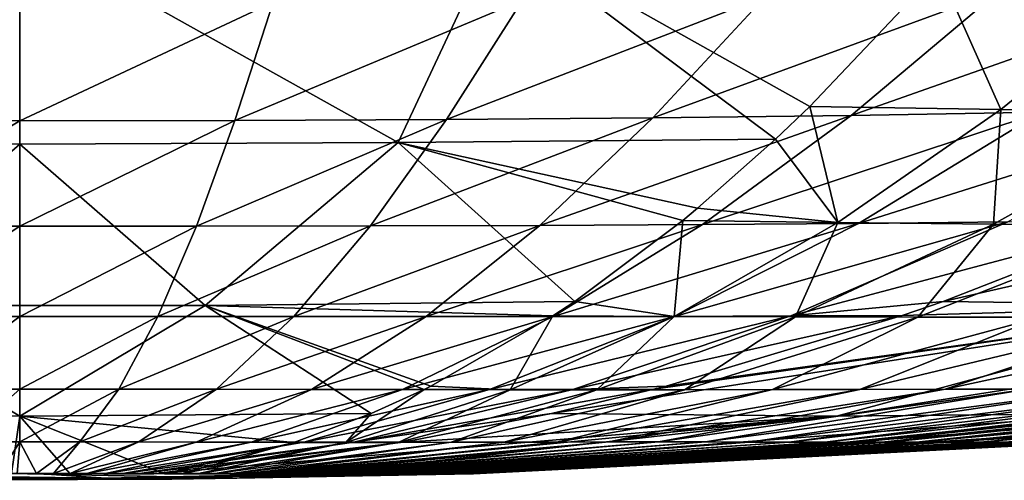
# Model space of a CAD drawing. Header units: metres. Extents: x -109 to 109, y -63 to 140.
# Tile 12 of 256: x -76.5 to -72.13, y -33.4 to -31.35. Entities that reach past the tile are written whole.
import ezdxf

# ---------------------------------------------------------------- set-up
doc = ezdxf.new("R2010")
doc.units = ezdxf.units.M
doc.layers.add('solid_502308_SW0001', color=7, linetype='CONTINUOUS')

msp = doc.modelspace()

# ---------------------------------------------------------------- linework, layer by layer
at = {"layer": 'solid_502308_SW0001'}
for points in [[(-78.179863, -31.896368, 14.540658), (-76.500145, -30.955753, 18.618933), (-78.618637, -30.955963, 18.606911)], [(-78.179863, -31.896368, 14.540658), (-76.499985, -31.90353, 14.540658), (-76.500145, -30.955753, 18.618933)], [(-74.820099, -31.896368, 14.540658), (-74.381561, -30.955963, 18.606911), (-76.500145, -30.955753, 18.618933)], [(-76.499985, -31.90353, 14.540658), (-74.820099, -31.896368, 14.540658), (-76.500145, -30.955753, 18.618933)], [(-74.820099, -31.896368, 14.540658), (-73.145096, -31.882048, 14.504837), (-74.381561, -30.955963, 18.606911)], [(-74.381561, -30.955963, 18.606911), (-72.992218, -31.735722, 15.215631), (-72.420677, -31.13056, 17.87216)], [(-74.381561, -30.955963, 18.606911), (-73.145096, -31.882048, 14.504837), (-72.992218, -31.735722, 15.215631)], [(-72.992218, -31.735722, 15.215631), (-72.144623, -31.749512, 15.069308), (-72.420677, -31.13056, 17.87216)], [(-72.144623, -31.749512, 15.069308), (-71.42485, -31.165537, 17.676636), (-72.420677, -31.13056, 17.87216)], [(-72.809753, -31.775824, -15.391794), (-72.152588, -31.222719, -18.046915), (-71.15892, -31.193497, -17.700825)], [(-71.966469, -31.762043, -15.101336), (-72.809753, -31.775824, -15.391794), (-71.15892, -31.193497, -17.700825)], [(-72.144623, -31.749512, 15.069308), (-71.299171, -31.766775, 14.858978), (-71.42485, -31.165537, 17.676636)], [(-74.605286, -31.793583, -15.810941), (-74.267982, -31.262918, -18.546381), (-73.19017, -31.245996, -18.332981)], [(-73.690414, -31.78627, -15.631863), (-74.605286, -31.793583, -15.810941), (-73.19017, -31.245996, -18.332981)], [(-73.690414, -31.78627, -15.631863), (-73.19017, -31.245996, -18.332981), (-72.152588, -31.222719, -18.046915)], [(-72.809753, -31.775824, -15.391794), (-73.690414, -31.78627, -15.631863), (-72.152588, -31.222719, -18.046915)], [(-77.454239, -31.797915, -15.921333), (-77.624054, -31.273186, -18.677942), (-76.500015, -31.27663, -18.722507)], [(-76.500031, -31.799347, -15.958733), (-77.454239, -31.797915, -15.921333), (-76.500015, -31.27663, -18.722507)], [(-76.500031, -31.799347, -15.958733), (-76.500015, -31.27663, -18.722507), (-75.375969, -31.273186, -18.677946)], [(-75.54583, -31.797915, -15.921342), (-76.500031, -31.799347, -15.958733), (-75.375969, -31.273186, -18.677946)], [(-75.54583, -31.797915, -15.921342), (-75.375969, -31.273186, -18.677946), (-74.267982, -31.262918, -18.546381)], [(-74.605286, -31.793583, -15.810941), (-75.54583, -31.797915, -15.921342), (-74.267982, -31.262918, -18.546381)], [(-74.191666, -32.264248, -12.920967), (-73.690414, -31.78627, -15.631863), (-72.809753, -31.775824, -15.391794)], [(-73.468903, -32.260872, -12.725617), (-74.191666, -32.264248, -12.920967), (-72.809753, -31.775824, -15.391794)], [(-73.468903, -32.260872, -12.725617), (-72.809753, -31.775824, -15.391794), (-71.966469, -31.762043, -15.101336)], [(-72.777367, -32.255802, -12.489282), (-73.468903, -32.260872, -12.725617), (-71.966469, -31.762043, -15.101336)], [(-73.145096, -31.882048, 14.504837), (-72.868591, -32.251781, 12.447563), (-72.992218, -31.735722, 15.215631)], [(-72.868591, -32.251781, 12.447563), (-72.144623, -31.749512, 15.069308), (-72.992218, -31.735722, 15.215631)], [(-72.868591, -32.251781, 12.447563), (-72.176918, -32.259029, 12.273681), (-72.144623, -31.749512, 15.069308)], [(-72.777367, -32.255802, -12.489282), (-71.966469, -31.762043, -15.101336), (-71.157555, -31.744663, -14.773999)], [(-72.11454, -32.248501, -12.222968), (-72.777367, -32.255802, -12.489282), (-71.157555, -31.744663, -14.773999)], [(-72.176918, -32.259029, 12.273681), (-71.299171, -31.766775, 14.858978), (-72.144623, -31.749512, 15.069308)], [(-72.176918, -32.259029, 12.273681), (-71.479637, -32.264057, 12.058734), (-71.299171, -31.766775, 14.858978)], [(-77.284279, -32.267509, -13.156522), (-77.454239, -31.797915, -15.921333), (-76.500031, -31.799347, -15.958733)], [(-76.500053, -32.267868, -13.186961), (-77.284279, -32.267509, -13.156522), (-76.500031, -31.799347, -15.958733)], [(-76.500053, -32.267868, -13.186961), (-76.500031, -31.799347, -15.958733), (-75.54583, -31.797915, -15.921342)], [(-75.715828, -32.267506, -13.156535), (-76.500053, -32.267868, -13.186961), (-75.54583, -31.797915, -15.921342)], [(-75.715828, -32.267506, -13.156535), (-75.54583, -31.797915, -15.921342), (-74.605286, -31.793583, -15.810941)], [(-74.943024, -32.266357, -13.066693), (-75.715828, -32.267506, -13.156535), (-74.605286, -31.793583, -15.810941)], [(-74.943024, -32.266357, -13.066693), (-74.605286, -31.793583, -15.810941), (-73.690414, -31.78627, -15.631863)], [(-74.191666, -32.264248, -12.920967), (-74.943024, -32.266357, -13.066693), (-73.690414, -31.78627, -15.631863)], [(-77.32206, -32.619839, 10.388808), (-76.499985, -31.90353, 14.540658), (-78.179863, -31.896368, 14.540658)], [(-75.677925, -32.619839, 10.388808), (-76.499985, -31.90353, 14.540658), (-77.32206, -32.619839, 10.388808)], [(-75.677925, -32.619839, 10.388808), (-74.820099, -31.896368, 14.540658), (-76.499985, -31.90353, 14.540658)], [(-75.677925, -32.619839, 10.388808), (-74.036102, -32.601997, 10.363695), (-74.820099, -31.896368, 14.540658)], [(-74.820099, -31.896368, 14.540658), (-73.490883, -32.188446, 12.897442), (-73.145096, -31.882048, 14.504837)], [(-74.820099, -31.896368, 14.540658), (-73.556213, -32.242489, 12.59384), (-73.490883, -32.188446, 12.897442)], [(-74.820099, -31.896368, 14.540658), (-74.036102, -32.601997, 10.363695), (-73.556213, -32.242489, 12.59384)], [(-73.145096, -31.882048, 14.504837), (-73.490883, -32.188446, 12.897442), (-72.868591, -32.251781, 12.447563)], [(-72.401711, -32.601997, -9.832635), (-69.312279, -31.896368, -12.751047), (-71.058685, -32.619839, -8.887911)], [(-71.471153, -32.239105, -11.936899), (-69.312279, -31.896368, -12.751047), (-72.401711, -32.601997, -9.832635)], [(-73.490883, -32.188446, 12.897442), (-73.556213, -32.242489, 12.59384), (-72.868591, -32.251781, 12.447563)], [(-74.132568, -32.669296, -10.049769), (-73.468903, -32.260872, -12.725617), (-72.777367, -32.255802, -12.489282)], [(-73.593445, -32.668396, -9.866408), (-74.132568, -32.669296, -10.049769), (-72.777367, -32.255802, -12.489282)], [(-74.036102, -32.601997, 10.363695), (-73.595108, -32.668228, 9.812778), (-73.556213, -32.242489, 12.59384)], [(-73.595108, -32.668228, 9.812778), (-72.868591, -32.251781, 12.447563), (-73.556213, -32.242489, 12.59384)], [(-73.595108, -32.668228, 9.812778), (-73.056816, -32.670361, 9.676639), (-72.868591, -32.251781, 12.447563)], [(-73.593445, -32.668396, -9.866408), (-72.777367, -32.255802, -12.489282), (-72.11454, -32.248501, -12.222968)], [(-73.077156, -32.666241, -9.659835), (-73.593445, -32.668396, -9.866408), (-72.11454, -32.248501, -12.222968)], [(-73.077156, -32.666241, -9.659835), (-71.471153, -32.239105, -11.936899), (-72.401711, -32.601997, -9.832635)], [(-73.077156, -32.666241, -9.659835), (-72.11454, -32.248501, -12.222968), (-71.471153, -32.239105, -11.936899)], [(-73.056816, -32.670361, 9.676639), (-72.176918, -32.259029, 12.273681), (-72.868591, -32.251781, 12.447563)], [(-77.112999, -32.669079, -10.384158), (-77.284279, -32.267509, -13.156522), (-76.500053, -32.267868, -13.186961)], [(-76.500076, -32.668983, -10.407783), (-77.112999, -32.669079, -10.384158), (-76.500053, -32.267868, -13.186961)], [(-76.500076, -32.668983, -10.407783), (-76.500053, -32.267868, -13.186961), (-75.715828, -32.267506, -13.156535)], [(-75.887146, -32.669079, -10.38417), (-76.500076, -32.668983, -10.407783), (-75.715828, -32.267506, -13.156535)], [(-75.887146, -32.669079, -10.38417), (-75.715828, -32.267506, -13.156535), (-74.943024, -32.266357, -13.066693)], [(-75.28331, -32.669292, -10.314445), (-75.887146, -32.669079, -10.38417), (-74.943024, -32.266357, -13.066693)], [(-75.28331, -32.669292, -10.314445), (-74.943024, -32.266357, -13.066693), (-74.191666, -32.264248, -12.920967)], [(-74.696548, -32.669464, -10.201354), (-75.28331, -32.669292, -10.314445), (-74.191666, -32.264248, -12.920967)], [(-74.696548, -32.669464, -10.201354), (-74.191666, -32.264248, -12.920967), (-73.468903, -32.260872, -12.725617)], [(-74.132568, -32.669296, -10.049769), (-74.696548, -32.669464, -10.201354), (-73.468903, -32.260872, -12.725617)], [(-73.056816, -32.670361, 9.676639), (-72.513702, -32.671253, 9.508341), (-72.176918, -32.259029, 12.273681)], [(-72.513702, -32.671253, 9.508341), (-71.479637, -32.264057, 12.058734), (-72.176918, -32.259029, 12.273681)], [(-72.513702, -32.671253, 9.508341), (-71.969154, -32.671406, 9.299785), (-71.479637, -32.264057, 12.058734)], [(-75.677925, -32.619839, 10.388808), (-74.133087, -32.666649, 9.912827), (-74.036102, -32.601997, 10.363695)], [(-74.036102, -32.601997, 10.363695), (-74.133087, -32.666649, 9.912827), (-73.595108, -32.668228, 9.812778)], [(-73.077156, -32.666241, -9.659835), (-72.401711, -32.601997, -9.832635), (-72.582352, -32.664646, -9.424222)], [(-72.582352, -32.664646, -9.424222), (-72.401711, -32.601997, -9.832635), (-71.058685, -32.619839, -8.887911)], [(-77.32206, -32.619839, 10.388808), (-78.06028, -33.099655, 6.163929), (-76.5, -33.111244, 6.169034)], [(-75.677925, -32.619839, 10.388808), (-77.32206, -32.619839, 10.388808), (-76.5, -33.111244, 6.169034)], [(-75.677925, -32.619839, 10.388808), (-76.5, -33.111244, 6.169034), (-74.939705, -33.099651, 6.163992)], [(-75.677925, -32.619839, 10.388808), (-74.675255, -32.978241, 7.393009), (-74.133087, -32.666649, 9.912827)], [(-75.677925, -32.619839, 10.388808), (-74.705711, -32.99324, 7.25149), (-74.675255, -32.978241, 7.393009)], [(-75.677925, -32.619839, 10.388808), (-74.939705, -33.099651, 6.163992), (-74.705711, -32.99324, 7.25149)], [(-71.058685, -32.619839, -8.887911), (-72.87394, -33.111244, -4.990835), (-74.139206, -33.099651, -5.903872)], [(-71.058685, -32.619839, -8.887911), (-74.139206, -33.099651, -5.903872), (-73.685364, -32.992245, -6.930109)], [(-73.630753, -32.978245, -7.053607), (-71.058685, -32.619839, -8.887911), (-73.685364, -32.992245, -6.930109)], [(-73.630753, -32.978245, -7.053607), (-72.582352, -32.664646, -9.424222), (-71.058685, -32.619839, -8.887911)], [(-69.728554, -32.619839, -7.921515), (-71.614655, -33.099659, -4.069597), (-72.87394, -33.111244, -4.990835)], [(-71.058685, -32.619839, -8.887911), (-69.728554, -32.619839, -7.921515), (-72.87394, -33.111244, -4.990835)], [(-76.940109, -32.991245, -7.604475), (-77.112999, -32.669079, -10.384158), (-76.500076, -32.668983, -10.407783)], [(-76.500076, -32.991066, -7.621375), (-76.940109, -32.991245, -7.604475), (-76.500076, -32.668983, -10.407783)], [(-76.500076, -32.991066, -7.621375), (-76.500076, -32.668983, -10.407783), (-75.887146, -32.669079, -10.38417)], [(-76.060036, -32.991245, -7.604482), (-76.500076, -32.991066, -7.621375), (-75.887146, -32.669079, -10.38417)], [(-76.060036, -32.991245, -7.604482), (-75.887146, -32.669079, -10.38417), (-75.28331, -32.669292, -10.314445)], [(-75.626617, -32.991737, -7.554605), (-76.060036, -32.991245, -7.604482), (-75.28331, -32.669292, -10.314445)], [(-75.626617, -32.991737, -7.554605), (-75.28331, -32.669292, -10.314445), (-74.696548, -32.669464, -10.201354)], [(-75.205612, -32.992432, -7.473715), (-75.626617, -32.991737, -7.554605), (-74.696548, -32.669464, -10.201354)], [(-75.205612, -32.992432, -7.473715), (-74.696548, -32.669464, -10.201354), (-74.132568, -32.669296, -10.049769)], [(-74.801163, -32.993137, -7.365303), (-75.205612, -32.992432, -7.473715), (-74.132568, -32.669296, -10.049769)], [(-74.801163, -32.993137, -7.365303), (-74.132568, -32.669296, -10.049769), (-73.593445, -32.668396, -9.866408)], [(-74.414772, -32.993587, -7.234187), (-74.801163, -32.993137, -7.365303), (-73.593445, -32.668396, -9.866408)], [(-74.675255, -32.978241, 7.393009), (-74.323395, -32.994438, 7.166739), (-74.133087, -32.666649, 9.912827)], [(-74.414772, -32.993587, -7.234187), (-73.593445, -32.668396, -9.866408), (-73.077156, -32.666241, -9.659835)], [(-74.044975, -32.993446, -7.086507), (-74.414772, -32.993587, -7.234187), (-73.077156, -32.666241, -9.659835)], [(-74.323395, -32.994438, 7.166739), (-73.595108, -32.668228, 9.812778), (-74.133087, -32.666649, 9.912827)], [(-74.323395, -32.994438, 7.166739), (-73.937958, -32.994579, 7.068989), (-73.595108, -32.668228, 9.812778)], [(-74.044975, -32.993446, -7.086507), (-72.582352, -32.664646, -9.424222), (-73.630753, -32.978245, -7.053607)], [(-74.044975, -32.993446, -7.086507), (-73.077156, -32.666241, -9.659835), (-72.582352, -32.664646, -9.424222)], [(-73.937958, -32.994579, 7.068989), (-73.056816, -32.670361, 9.676639), (-73.595108, -32.668228, 9.812778)], [(-73.937958, -32.994579, 7.068989), (-73.548843, -32.994125, 6.948121), (-73.056816, -32.670361, 9.676639)], [(-73.548843, -32.994125, 6.948121), (-72.513702, -32.671253, 9.508341), (-73.056816, -32.670361, 9.676639)], [(-73.548843, -32.994125, 6.948121), (-73.158455, -32.99342, 6.798306), (-72.513702, -32.671253, 9.508341)], [(-73.158455, -32.99342, 6.798306), (-71.969154, -32.671406, 9.299785), (-72.513702, -32.671253, 9.508341)], [(-73.158455, -32.99342, 6.798306), (-72.770851, -32.992725, 6.616542), (-71.969154, -32.671406, 9.299785)], [(-72.770851, -32.992725, 6.616542), (-71.428795, -32.67123, 9.046769), (-71.969154, -32.671406, 9.299785)], [(-72.770851, -32.992725, 6.616542), (-72.391418, -32.992233, 6.402431), (-71.428795, -32.67123, 9.046769)], [(-72.391418, -32.992233, 6.402431), (-70.900093, -32.671013, 8.748696), (-71.428795, -32.67123, 9.046769)], [(-72.391418, -32.992233, 6.402431), (-72.026009, -32.992054, 6.157793), (-70.900093, -32.671013, 8.748696)], [(-76.766037, -33.225819, -4.817811), (-76.940109, -32.991245, -7.604475), (-76.500076, -32.991066, -7.621375)], [(-76.500038, -33.225716, -4.828022), (-76.766037, -33.225819, -4.817811), (-76.500076, -32.991066, -7.621375)], [(-76.500038, -33.225716, -4.828022), (-76.500076, -32.991066, -7.621375), (-76.060036, -32.991245, -7.604482)], [(-76.234039, -33.225819, -4.817829), (-76.500038, -33.225716, -4.828022), (-76.060036, -32.991245, -7.604482)], [(-76.234039, -33.225819, -4.817829), (-76.060036, -32.991245, -7.604482), (-75.626617, -32.991737, -7.554605)], [(-75.972061, -33.226109, -4.787721), (-76.234039, -33.225819, -4.817829), (-75.626617, -32.991737, -7.554605)], [(-75.972061, -33.226109, -4.787721), (-75.626617, -32.991737, -7.554605), (-75.205612, -32.992432, -7.473715)], [(-75.717636, -33.22654, -4.738888), (-75.972061, -33.226109, -4.787721), (-75.205612, -32.992432, -7.473715)], [(-75.717636, -33.22654, -4.738888), (-75.205612, -32.992432, -7.473715), (-74.801163, -32.993137, -7.365303)], [(-75.473282, -33.227024, -4.673444), (-75.717636, -33.22654, -4.738888), (-74.801163, -32.993137, -7.365303)], [(-75.473282, -33.227024, -4.673444), (-74.801163, -32.993137, -7.365303), (-74.414772, -32.993587, -7.234187)], [(-75.239914, -33.227459, -4.594302), (-75.473282, -33.227024, -4.673444), (-74.414772, -32.993587, -7.234187)], [(-75.239914, -33.227459, -4.594302), (-74.414772, -32.993587, -7.234187), (-74.044975, -32.993446, -7.086507)], [(-75.016624, -33.227688, -4.505179), (-75.239914, -33.227459, -4.594302), (-74.044975, -32.993446, -7.086507)], [(-75.053276, -33.228016, 4.512017), (-74.323395, -32.994438, 7.166739), (-74.705711, -32.99324, 7.25149)], [(-74.939705, -33.099651, 6.163992), (-75.053276, -33.228016, 4.512017), (-74.705711, -32.99324, 7.25149)], [(-75.053276, -33.228016, 4.512017), (-74.820511, -33.227783, 4.45294), (-74.323395, -32.994438, 7.166739)], [(-75.016624, -33.227688, -4.505179), (-73.685364, -32.992245, -6.930109), (-74.139206, -33.099651, -5.903872)], [(-75.016624, -33.227688, -4.505179), (-74.044975, -32.993446, -7.086507), (-73.685364, -32.992245, -6.930109)], [(-74.820511, -33.227783, 4.45294), (-73.937958, -32.994579, 7.068989), (-74.323395, -32.994438, 7.166739)], [(-74.820511, -33.227783, 4.45294), (-74.585464, -33.227352, 4.379879), (-73.937958, -32.994579, 7.068989)], [(-74.675255, -32.978241, 7.393009), (-74.705711, -32.99324, 7.25149), (-74.323395, -32.994438, 7.166739)], [(-74.585464, -33.227352, 4.379879), (-73.548843, -32.994125, 6.948121), (-73.937958, -32.994579, 7.068989)], [(-74.585464, -33.227352, 4.379879), (-74.349579, -33.226868, 4.289301), (-73.548843, -32.994125, 6.948121)], [(-74.349579, -33.226868, 4.289301), (-73.158455, -32.99342, 6.798306), (-73.548843, -32.994125, 6.948121)], [(-74.349579, -33.226868, 4.289301), (-74.115318, -33.226437, 4.179388), (-73.158455, -32.99342, 6.798306)], [(-74.115318, -33.226437, 4.179388), (-72.770851, -32.992725, 6.616542), (-73.158455, -32.99342, 6.798306)], [(-74.115318, -33.226437, 4.179388), (-73.885941, -33.226147, 4.049908), (-72.770851, -32.992725, 6.616542)], [(-74.044975, -32.993446, -7.086507), (-73.630753, -32.978245, -7.053607), (-73.685364, -32.992245, -6.930109)], [(-73.885941, -33.226147, 4.049908), (-72.391418, -32.992233, 6.402431), (-72.770851, -32.992725, 6.616542)], [(-73.885941, -33.226147, 4.049908), (-73.665001, -33.226048, 3.901973), (-72.391418, -32.992233, 6.402431)], [(-73.665001, -33.226048, 3.901973), (-72.026009, -32.992054, 6.157793), (-72.391418, -32.992233, 6.402431)], [(-73.665001, -33.226048, 3.901973), (-73.456047, -33.226151, 3.737551), (-72.026009, -32.992054, 6.157793)], [(-73.456047, -33.226151, 3.737551), (-71.680428, -32.992233, 5.885856), (-72.026009, -32.992054, 6.157793)], [(-73.456047, -33.226151, 3.737551), (-73.262039, -33.226437, 3.559403), (-71.680428, -32.992233, 5.885856)], [(-73.262039, -33.226437, 3.559403), (-71.359558, -32.992725, 5.59116), (-71.680428, -32.992233, 5.885856)], [(-73.262039, -33.226437, 3.559403), (-73.085129, -33.226868, 3.370565), (-71.359558, -32.992725, 5.59116)], [(-73.085129, -33.226868, 3.370565), (-71.066925, -32.99342, 5.278704), (-71.359558, -32.992725, 5.59116)], [(-73.085129, -33.226868, 3.370565), (-72.926109, -33.227356, 3.174222), (-71.066925, -32.99342, 5.278704)], [(-72.926109, -33.227356, 3.174222), (-70.803825, -32.994125, 4.953737), (-71.066925, -32.99342, 5.278704)], [(-72.926109, -33.227356, 3.174222), (-72.784004, -33.227787, 2.973266), (-70.803825, -32.994125, 4.953737)], [(-72.829117, -33.227413, -2.981515), (-71.614655, -33.099659, -4.069597), (-70.523323, -32.994011, -4.521287)], [(-72.673706, -33.227688, -2.802969), (-72.829117, -33.227413, -2.981515), (-70.523323, -32.994011, -4.521287)], [(-72.784004, -33.227787, 2.973266), (-70.568649, -32.994579, 4.621038), (-70.803825, -32.994125, 4.953737)], [(-72.784004, -33.227787, 2.973266), (-72.655907, -33.22802, 2.770169), (-70.568649, -32.994579, 4.621038)], [(-72.673706, -33.227688, -2.802969), (-70.523323, -32.994011, -4.521287), (-70.268822, -32.994152, -4.215494)], [(-72.519951, -33.227455, -2.618165), (-72.673706, -33.227688, -2.802969), (-70.268822, -32.994152, -4.215494)], [(-72.655907, -33.22802, 2.770169), (-72.534264, -33.227745, 2.567425), (-70.356598, -32.994438, 4.284699)], [(-72.655907, -33.22802, 2.770169), (-70.356598, -32.994438, 4.284699), (-70.568649, -32.994579, 4.621038)], [(-70.356598, -32.994438, 4.284699), (-72.534264, -33.227745, 2.567425), (-71.119545, -33.099617, 3.388887)], [(-72.519951, -33.227455, -2.618165), (-70.268822, -32.994152, -4.215494), (-70.024933, -32.993702, -3.88882)], [(-72.372574, -33.227024, -2.420689), (-72.519951, -33.227455, -2.618165), (-70.024933, -32.993702, -3.88882)], [(-72.372574, -33.227024, -2.420689), (-70.024933, -32.993702, -3.88882), (-69.797035, -32.992996, -3.537966)], [(-72.234825, -33.226536, -2.208532), (-72.372574, -33.227024, -2.420689), (-69.797035, -32.992996, -3.537966)], [(-72.234825, -33.226536, -2.208532), (-69.797035, -32.992996, -3.537966), (-69.590179, -32.992302, -3.16288)], [(-72.109749, -33.226105, -1.981664), (-72.234825, -33.226536, -2.208532), (-69.590179, -32.992302, -3.16288)], [(-76.5, -33.111244, 6.169034), (-78.06028, -33.099655, 6.163929), (-76.536774, -33.365681, 1.999602)], [(-76.5, -33.111244, 6.169034), (-76.536774, -33.365681, 1.999602), (-76.277275, -33.365833, 1.98757)], [(-76.5, -33.111244, 6.169034), (-75.283714, -33.227745, 4.565028), (-74.939705, -33.099651, 6.163992)], [(-76.5, -33.111244, 6.169034), (-76.277275, -33.365833, 1.98757), (-75.858376, -33.367092, 1.894288)], [(-76.5, -33.111244, 6.169034), (-75.858376, -33.367092, 1.894288), (-75.283714, -33.227745, 4.565028)], [(-72.87394, -33.111244, -4.990835), (-75.508644, -33.365829, -1.736948), (-75.905655, -33.367073, -1.909618)], [(-74.798782, -33.227413, -4.41251), (-72.87394, -33.111244, -4.990835), (-75.905655, -33.367073, -1.909618)], [(-72.87394, -33.111244, -4.990835), (-75.154419, -33.365826, -1.479702), (-75.508644, -33.365829, -1.736948)], [(-74.939705, -33.099651, 6.163992), (-75.283714, -33.227745, 4.565028), (-75.053276, -33.228016, 4.512017)], [(-72.829117, -33.227413, -2.981515), (-75.154419, -33.365826, -1.479702), (-71.614655, -33.099659, -4.069597)], [(-72.87394, -33.111244, -4.990835), (-71.614655, -33.099659, -4.069597), (-75.154419, -33.365826, -1.479702)], [(-75.016624, -33.227688, -4.505179), (-74.139206, -33.099651, -5.903872), (-74.798782, -33.227413, -4.41251)], [(-74.798782, -33.227413, -4.41251), (-74.139206, -33.099651, -5.903872), (-72.87394, -33.111244, -4.990835)], [(-71.119545, -33.099617, 3.388887), (-72.534264, -33.227745, 2.567425), (-74.674576, -33.365822, 0.816981)], [(-70.632507, -33.111206, 1.906464), (-71.119545, -33.099617, 3.388887), (-74.674576, -33.365822, 0.816981)], [(-70.632507, -33.111206, 1.906464), (-74.674576, -33.365822, 0.816981), (-74.540337, -33.365837, 0.399583)], [(-70.632507, -33.111206, 1.906464), (-74.540337, -33.365837, 0.399583), (-74.500175, -33.367111, -0.024853)], [(-71.777695, -33.227409, 0.254415), (-70.632507, -33.111206, 1.906464), (-74.500175, -33.367111, -0.024853)], [(-76.500038, -33.225716, -4.828022), (-76.589706, -33.366749, -2.048847), (-76.766037, -33.225819, -4.817811)], [(-76.500038, -33.225716, -4.828022), (-76.512398, -33.366734, -2.052081), (-76.589706, -33.366749, -2.048847)], [(-76.500038, -33.225716, -4.828022), (-76.425385, -33.366749, -2.049641), (-76.512398, -33.366734, -2.052081)], [(-76.234039, -33.225819, -4.817829), (-76.425385, -33.366749, -2.049641), (-76.500038, -33.225716, -4.828022)], [(-76.234039, -33.225819, -4.817829), (-76.35051, -33.366768, -2.043163), (-76.425385, -33.366749, -2.049641)], [(-75.972061, -33.226109, -4.787721), (-76.35051, -33.366768, -2.043163), (-76.234039, -33.225819, -4.817829)], [(-75.972061, -33.226109, -4.787721), (-76.276161, -33.366795, -2.032303), (-76.35051, -33.366768, -2.043163)], [(-75.717636, -33.22654, -4.738888), (-76.276161, -33.366795, -2.032303), (-75.972061, -33.226109, -4.787721)], [(-75.717636, -33.22654, -4.738888), (-76.202194, -33.366833, -2.017028), (-76.276161, -33.366795, -2.032303)], [(-75.473282, -33.227024, -4.673444), (-76.202194, -33.366833, -2.017028), (-75.717636, -33.22654, -4.738888)], [(-75.473282, -33.227024, -4.673444), (-76.126411, -33.366867, -1.996731), (-76.202194, -33.366833, -2.017028)], [(-75.239914, -33.227459, -4.594302), (-76.126411, -33.366867, -1.996731), (-75.473282, -33.227024, -4.673444)], [(-75.239914, -33.227459, -4.594302), (-76.05188, -33.366924, -1.971503), (-76.126411, -33.366867, -1.996731)], [(-75.016624, -33.227688, -4.505179), (-76.05188, -33.366924, -1.971503), (-75.239914, -33.227459, -4.594302)], [(-75.016624, -33.227688, -4.505179), (-75.9786, -33.366985, -1.942), (-76.05188, -33.366924, -1.971503)], [(-74.798782, -33.227413, -4.41251), (-75.905655, -33.367073, -1.909618), (-75.9786, -33.366985, -1.942)], [(-75.016624, -33.227688, -4.505179), (-74.798782, -33.227413, -4.41251), (-75.9786, -33.366985, -1.942)], [(-75.283714, -33.227745, 4.565028), (-75.858376, -33.367092, 1.894288), (-75.785965, -33.367184, 1.872896)], [(-75.283714, -33.227745, 4.565028), (-75.785965, -33.367184, 1.872896), (-75.053276, -33.228016, 4.512017)], [(-75.053276, -33.228016, 4.512017), (-75.785965, -33.367184, 1.872896), (-75.713936, -33.367237, 1.851833)], [(-74.820511, -33.227783, 4.45294), (-75.713936, -33.367237, 1.851833), (-75.64167, -33.367184, 1.82983)], [(-75.053276, -33.228016, 4.512017), (-75.713936, -33.367237, 1.851833), (-74.820511, -33.227783, 4.45294)], [(-74.585464, -33.227352, 4.379879), (-75.64167, -33.367184, 1.82983), (-75.569252, -33.367054, 1.805726)], [(-74.820511, -33.227783, 4.45294), (-75.64167, -33.367184, 1.82983), (-74.585464, -33.227352, 4.379879)], [(-74.349579, -33.226868, 4.289301), (-75.569252, -33.367054, 1.805726), (-75.497955, -33.366932, 1.776985)], [(-74.585464, -33.227352, 4.379879), (-75.569252, -33.367054, 1.805726), (-74.349579, -33.226868, 4.289301)], [(-74.115318, -33.226437, 4.179388), (-75.497955, -33.366932, 1.776985), (-75.428513, -33.366821, 1.743897)], [(-74.349579, -33.226868, 4.289301), (-75.497955, -33.366932, 1.776985), (-74.115318, -33.226437, 4.179388)], [(-73.885941, -33.226147, 4.049908), (-75.428513, -33.366821, 1.743897), (-75.360954, -33.366749, 1.70562)], [(-74.115318, -33.226437, 4.179388), (-75.428513, -33.366821, 1.743897), (-73.885941, -33.226147, 4.049908)], [(-73.885941, -33.226147, 4.049908), (-75.360954, -33.366749, 1.70562), (-75.29628, -33.366734, 1.661997)], [(-73.665001, -33.226048, 3.901973), (-75.29628, -33.366734, 1.661997), (-75.234634, -33.366749, 1.614172)], [(-73.885941, -33.226147, 4.049908), (-75.29628, -33.366734, 1.661997), (-73.665001, -33.226048, 3.901973)], [(-73.665001, -33.226048, 3.901973), (-75.234634, -33.366749, 1.614172), (-73.456047, -33.226151, 3.737551)], [(-73.456047, -33.226151, 3.737551), (-75.234634, -33.366749, 1.614172), (-75.175591, -33.366768, 1.562799)], [(-73.456047, -33.226151, 3.737551), (-75.175591, -33.366768, 1.562799), (-73.262039, -33.226437, 3.559403)], [(-73.262039, -33.226437, 3.559403), (-75.175591, -33.366768, 1.562799), (-75.120071, -33.366795, 1.508225)], [(-72.829117, -33.227413, -2.981515), (-74.867409, -33.367107, -1.155423), (-75.154419, -33.365826, -1.479702)], [(-73.262039, -33.226437, 3.559403), (-75.120071, -33.366795, 1.508225), (-73.085129, -33.226868, 3.370565)], [(-73.085129, -33.226868, 3.370565), (-75.120071, -33.366795, 1.508225), (-75.068008, -33.366833, 1.450429)], [(-73.085129, -33.226868, 3.370565), (-75.068008, -33.366833, 1.450429), (-72.926109, -33.227356, 3.174222)], [(-72.926109, -33.227356, 3.174222), (-75.068008, -33.366833, 1.450429), (-75.019775, -33.366871, 1.390152)], [(-72.926109, -33.227356, 3.174222), (-75.019775, -33.366871, 1.390152), (-72.784004, -33.227787, 2.973266)], [(-72.784004, -33.227787, 2.973266), (-75.019775, -33.366871, 1.390152), (-74.975639, -33.366924, 1.327237)], [(-72.784004, -33.227787, 2.973266), (-74.975639, -33.366924, 1.327237), (-72.655907, -33.22802, 2.770169)], [(-72.655907, -33.22802, 2.770169), (-74.975639, -33.366924, 1.327237), (-74.93512, -33.366982, 1.262218)], [(-72.655907, -33.22802, 2.770169), (-74.93512, -33.366982, 1.262218), (-74.896667, -33.367073, 1.195608)], [(-72.534264, -33.227745, 2.567425), (-74.896667, -33.367073, 1.195608), (-74.674576, -33.365822, 0.816981)], [(-72.655907, -33.22802, 2.770169), (-74.896667, -33.367073, 1.195608), (-72.534264, -33.227745, 2.567425)], [(-72.673706, -33.227688, -2.802969), (-74.867409, -33.367107, -1.155423), (-72.829117, -33.227413, -2.981515)], [(-72.673706, -33.227688, -2.802969), (-74.816231, -33.366982, -1.098532), (-74.867409, -33.367107, -1.155423)], [(-72.673706, -33.227688, -2.802969), (-74.767181, -33.366924, -1.040222), (-74.816231, -33.366982, -1.098532)], [(-72.519951, -33.227455, -2.618165), (-74.721207, -33.366871, -0.97919), (-74.767181, -33.366924, -1.040222)], [(-72.519951, -33.227455, -2.618165), (-74.767181, -33.366924, -1.040222), (-72.673706, -33.227688, -2.802969)], [(-72.372574, -33.227024, -2.420689), (-74.678955, -33.366833, -0.915152), (-74.721207, -33.366871, -0.97919)], [(-72.372574, -33.227024, -2.420689), (-74.721207, -33.366871, -0.97919), (-72.519951, -33.227455, -2.618165)], [(-72.234825, -33.226536, -2.208532), (-74.640205, -33.366795, -0.848287), (-74.678955, -33.366833, -0.915152)], [(-72.234825, -33.226536, -2.208532), (-74.678955, -33.366833, -0.915152), (-72.372574, -33.227024, -2.420689)], [(-72.109749, -33.226105, -1.981664), (-74.605522, -33.366768, -0.77912), (-74.640205, -33.366795, -0.848287)], [(-72.109749, -33.226105, -1.981664), (-74.640205, -33.366795, -0.848287), (-72.234825, -33.226536, -2.208532)], [(-72.000145, -33.225815, -1.741821), (-74.574905, -33.366749, -0.707539), (-74.605522, -33.366768, -0.77912)], [(-72.000145, -33.225815, -1.741821), (-74.605522, -33.366768, -0.77912), (-72.109749, -33.226105, -1.981664)], [(-71.908234, -33.225712, -1.491995), (-74.548622, -33.366741, -0.634263), (-74.574905, -33.366749, -0.707539)], [(-71.908234, -33.225712, -1.491995), (-74.574905, -33.366749, -0.707539), (-72.000145, -33.225815, -1.741821)], [(-71.908234, -33.225712, -1.491995), (-74.52681, -33.366749, -0.559526), (-74.548622, -33.366741, -0.634263)], [(-71.835732, -33.225815, -1.235861), (-74.52681, -33.366749, -0.559526), (-71.908234, -33.225712, -1.491995)], [(-71.835732, -33.225815, -1.235861), (-74.509499, -33.366768, -0.483598), (-74.52681, -33.366749, -0.559526)], [(-71.783409, -33.226105, -0.977399), (-74.509499, -33.366768, -0.483598), (-71.835732, -33.225815, -1.235861)], [(-71.783409, -33.226105, -0.977399), (-74.496902, -33.366798, -0.40722), (-74.509499, -33.366768, -0.483598)], [(-71.777695, -33.227409, 0.254415), (-74.500175, -33.367111, -0.024853), (-74.49221, -33.366985, -0.101044)], [(-71.751228, -33.226532, -0.720335), (-74.496902, -33.366798, -0.40722), (-71.783409, -33.226105, -0.977399)], [(-71.751228, -33.226532, -0.720335), (-74.488937, -33.366837, -0.330301), (-74.496902, -33.366798, -0.40722)], [(-71.756874, -33.227684, 0.0186), (-71.777695, -33.227409, 0.254415), (-74.49221, -33.366985, -0.101044)], [(-71.756874, -33.227684, 0.0186), (-74.49221, -33.366985, -0.101044), (-74.486794, -33.366928, -0.177132)], [(-71.737961, -33.22702, -0.467713), (-74.488937, -33.366837, -0.330301), (-71.751228, -33.226532, -0.720335)], [(-71.737961, -33.22702, -0.467713), (-74.485474, -33.366875, -0.2536), (-74.488937, -33.366837, -0.330301)], [(-71.741112, -33.227455, -0.221305), (-74.486794, -33.366928, -0.177132), (-74.485474, -33.366875, -0.2536)], [(-71.756874, -33.227684, 0.0186), (-74.486794, -33.366928, -0.177132), (-71.741112, -33.227455, -0.221305)], [(-71.741112, -33.227455, -0.221305), (-74.485474, -33.366875, -0.2536), (-71.737961, -33.22702, -0.467713)], [(-77.705704, -33.365681, -1.595636), (-76.425385, -33.366749, -2.049641), (-76.117256, -33.386898, -1.11301)], [(-77.705704, -33.365681, -1.595636), (-77.492706, -33.365826, -1.736274), (-76.425385, -33.366749, -2.049641)], [(-77.377876, -33.389664, -0.670717), (-77.705704, -33.365681, -1.595636), (-76.117256, -33.386898, -1.11301)], [(-77.492706, -33.365826, -1.736274), (-76.512398, -33.366734, -2.052081), (-76.425385, -33.366749, -2.049641)], [(-77.377876, -33.389664, -0.670717), (-76.117256, -33.386898, -1.11301), (-75.82486, -33.391232, -0.219324)], [(-77.084229, -33.396389, 0.189632), (-77.377876, -33.389664, -0.670717), (-75.82486, -33.391232, -0.219324)], [(-76.816093, -33.389671, 1.058321), (-77.084229, -33.396389, 0.189632), (-75.82486, -33.391232, -0.219324)], [(-76.536774, -33.365681, 1.999602), (-76.816093, -33.389671, 1.058321), (-75.536163, -33.386902, 0.675615)], [(-76.816093, -33.389671, 1.058321), (-75.82486, -33.391232, -0.219324), (-75.536163, -33.386902, 0.675615)], [(-76.536774, -33.365681, 1.999602), (-75.536163, -33.386902, 0.675615), (-75.234634, -33.366749, 1.614172)], [(-75.29628, -33.366734, 1.661997), (-76.536774, -33.365681, 1.999602), (-75.234634, -33.366749, 1.614172)], [(-75.29628, -33.366734, 1.661997), (-76.277275, -33.365833, 1.98757), (-76.536774, -33.365681, 1.999602)], [(-76.425385, -33.366749, -2.049641), (-75.508644, -33.365829, -1.736948), (-75.154419, -33.365826, -1.479702)], [(-76.117256, -33.386898, -1.11301), (-76.425385, -33.366749, -2.049641), (-75.154419, -33.365826, -1.479702)], [(-76.425385, -33.366749, -2.049641), (-75.905655, -33.367073, -1.909618), (-75.508644, -33.365829, -1.736948)], [(-76.425385, -33.366749, -2.049641), (-75.9786, -33.366985, -1.942), (-75.905655, -33.367073, -1.909618)], [(-76.425385, -33.366749, -2.049641), (-76.05188, -33.366924, -1.971503), (-75.9786, -33.366985, -1.942)], [(-76.425385, -33.366749, -2.049641), (-76.126411, -33.366867, -1.996731), (-76.05188, -33.366924, -1.971503)], [(-76.425385, -33.366749, -2.049641), (-76.202194, -33.366833, -2.017028), (-76.126411, -33.366867, -1.996731)], [(-76.425385, -33.366749, -2.049641), (-76.276161, -33.366795, -2.032303), (-76.202194, -33.366833, -2.017028)], [(-76.425385, -33.366749, -2.049641), (-76.35051, -33.366768, -2.043163), (-76.276161, -33.366795, -2.032303)], [(-75.497955, -33.366932, 1.776985), (-75.858376, -33.367092, 1.894288), (-76.277275, -33.365833, 1.98757)], [(-75.428513, -33.366821, 1.743897), (-75.497955, -33.366932, 1.776985), (-76.277275, -33.365833, 1.98757)], [(-75.360954, -33.366749, 1.70562), (-75.428513, -33.366821, 1.743897), (-76.277275, -33.365833, 1.98757)], [(-75.29628, -33.366734, 1.661997), (-75.360954, -33.366749, 1.70562), (-76.277275, -33.365833, 1.98757)], [(-76.117256, -33.386898, -1.11301), (-75.154419, -33.365826, -1.479702), (-74.867409, -33.367107, -1.155423)], [(-76.117256, -33.386898, -1.11301), (-74.574905, -33.366749, -0.707539), (-74.548622, -33.366741, -0.634263)], [(-75.82486, -33.391232, -0.219324), (-76.117256, -33.386898, -1.11301), (-74.548622, -33.366741, -0.634263)], [(-76.117256, -33.386898, -1.11301), (-74.605522, -33.366768, -0.77912), (-74.574905, -33.366749, -0.707539)], [(-76.117256, -33.386898, -1.11301), (-74.640205, -33.366795, -0.848287), (-74.605522, -33.366768, -0.77912)], [(-76.117256, -33.386898, -1.11301), (-74.678955, -33.366833, -0.915152), (-74.640205, -33.366795, -0.848287)], [(-76.117256, -33.386898, -1.11301), (-74.721207, -33.366871, -0.97919), (-74.678955, -33.366833, -0.915152)], [(-76.117256, -33.386898, -1.11301), (-74.767181, -33.366924, -1.040222), (-74.721207, -33.366871, -0.97919)], [(-76.117256, -33.386898, -1.11301), (-74.816231, -33.366982, -1.098532), (-74.767181, -33.366924, -1.040222)], [(-76.117256, -33.386898, -1.11301), (-74.867409, -33.367107, -1.155423), (-74.816231, -33.366982, -1.098532)], [(-75.497955, -33.366932, 1.776985), (-75.569252, -33.367054, 1.805726), (-75.858376, -33.367092, 1.894288)], [(-75.569252, -33.367054, 1.805726), (-75.785965, -33.367184, 1.872896), (-75.858376, -33.367092, 1.894288)], [(-75.82486, -33.391232, -0.219324), (-74.548622, -33.366741, -0.634263), (-74.52681, -33.366749, -0.559526)], [(-75.82486, -33.391232, -0.219324), (-74.52681, -33.366749, -0.559526), (-74.509499, -33.366768, -0.483598)], [(-75.82486, -33.391232, -0.219324), (-74.509499, -33.366768, -0.483598), (-74.496902, -33.366798, -0.40722)], [(-75.82486, -33.391232, -0.219324), (-74.496902, -33.366798, -0.40722), (-74.488937, -33.366837, -0.330301)], [(-75.82486, -33.391232, -0.219324), (-74.488937, -33.366837, -0.330301), (-74.485474, -33.366875, -0.2536)], [(-75.82486, -33.391232, -0.219324), (-74.485474, -33.366875, -0.2536), (-74.486794, -33.366928, -0.177132)], [(-75.82486, -33.391232, -0.219324), (-74.486794, -33.366928, -0.177132), (-74.49221, -33.366985, -0.101044)], [(-75.82486, -33.391232, -0.219324), (-74.49221, -33.366985, -0.101044), (-74.500175, -33.367111, -0.024853)], [(-75.536163, -33.386902, 0.675615), (-75.82486, -33.391232, -0.219324), (-74.500175, -33.367111, -0.024853)], [(-75.569252, -33.367054, 1.805726), (-75.64167, -33.367184, 1.82983), (-75.785965, -33.367184, 1.872896)], [(-75.64167, -33.367184, 1.82983), (-75.713936, -33.367237, 1.851833), (-75.785965, -33.367184, 1.872896)], [(-74.674576, -33.365822, 0.816981), (-74.896667, -33.367073, 1.195608), (-75.536163, -33.386902, 0.675615)], [(-74.540337, -33.365837, 0.399583), (-74.674576, -33.365822, 0.816981), (-75.536163, -33.386902, 0.675615)], [(-74.540337, -33.365837, 0.399583), (-75.536163, -33.386902, 0.675615), (-74.500175, -33.367111, -0.024853)], [(-75.175591, -33.366768, 1.562799), (-75.234634, -33.366749, 1.614172), (-75.536163, -33.386902, 0.675615)], [(-75.120071, -33.366795, 1.508225), (-75.175591, -33.366768, 1.562799), (-75.536163, -33.386902, 0.675615)], [(-75.068008, -33.366833, 1.450429), (-75.120071, -33.366795, 1.508225), (-75.536163, -33.386902, 0.675615)], [(-75.019775, -33.366871, 1.390152), (-75.068008, -33.366833, 1.450429), (-75.536163, -33.386902, 0.675615)], [(-74.975639, -33.366924, 1.327237), (-75.019775, -33.366871, 1.390152), (-75.536163, -33.386902, 0.675615)], [(-74.93512, -33.366982, 1.262218), (-74.975639, -33.366924, 1.327237), (-75.536163, -33.386902, 0.675615)], [(-74.896667, -33.367073, 1.195608), (-74.93512, -33.366982, 1.262218), (-75.536163, -33.386902, 0.675615)]]:
    msp.add_3dface(points, dxfattribs=at)

doc.saveas('drawing.dxf')
